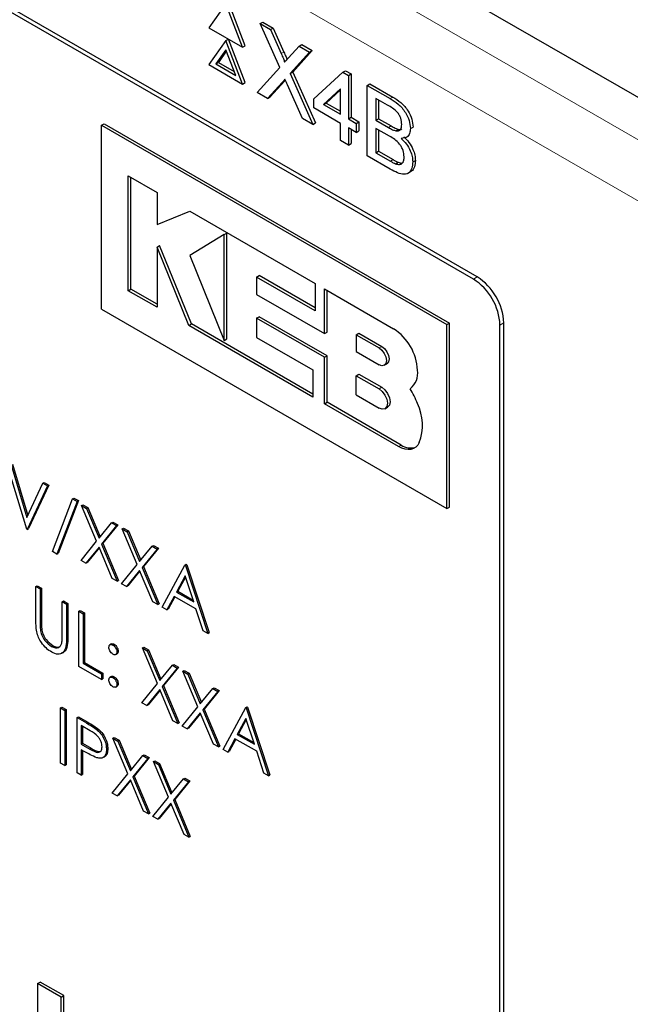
# Paper-space layout 'Blatt4' of a CAD drawing. Header units: millimetres. Extents: x 5 to 418, y 2 to 292.
# Tile 38 of 118: x 117.48 to 120.19, y 187.85 to 192.22. Entities that reach past the tile are written whole.
import ezdxf

# ---------------------------------------------------------------- set-up
doc = ezdxf.new("R2010")
doc.units = ezdxf.units.MM

psp = doc.layouts.new('Blatt4')

# ---------------------------------------------------------------- linework, layer by layer
at = {"color": 7, "linetype": 'Continuous', "lineweight": 25}
for p, q in [((122.1666, 190.7513), (110.922, 197.2427)), ((119.5083, 191.0785), (113.5568, 194.5142)), ((119.4914, 191.0688), (113.5989, 194.4705)), ((118.3937, 192.2904), (118.3189, 192.1839)), ((118.4686, 192.0975), (118.3937, 192.2904)), ((118.4804, 192.1043), (118.4055, 192.2972)), ((118.5466, 192.2022), (118.5583, 192.209)), ((118.6328, 192.0078), (118.5466, 192.2022)), ((118.5466, 192.2022), (118.5926, 192.1756)), ((118.5583, 192.209), (118.6044, 192.1824)), ((118.3189, 192.1839), (118.4686, 192.0975)), ((118.5926, 192.1756), (118.6044, 192.1824)), ((118.5926, 192.1756), (118.6399, 192.0691)), ((118.6044, 192.1824), (118.6517, 192.0759)), ((118.3937, 192.1271), (118.3189, 192.0206)), ((118.3937, 192.1271), (118.4055, 192.1339)), ((118.4686, 191.9342), (118.3937, 192.1271)), ((118.4804, 191.941), (118.4055, 192.1339)), ((118.7188, 192.1028), (118.7306, 192.1096)), ((118.7306, 192.1096), (118.7773, 192.0826)), ((118.3937, 192.0863), (118.3495, 192.0234)), ((118.3962, 192.0799), (118.3613, 192.0302)), ((118.438, 191.9723), (118.3937, 192.0863)), ((118.4686, 192.0975), (118.4804, 192.1043)), ((118.6717, 192.0507), (118.7188, 192.1028)), ((118.7655, 192.0758), (118.6792, 191.9805)), ((118.7773, 192.0826), (118.691, 191.9874)), ((118.7188, 192.1028), (118.7655, 192.0758)), ((118.7655, 192.0758), (118.7773, 192.0826)), ((118.3495, 192.0234), (118.3613, 192.0302)), ((118.3495, 192.0234), (118.438, 191.9723)), ((118.3613, 192.0302), (118.4312, 191.9898)), ((118.3189, 192.0206), (118.4686, 191.9342)), ((118.5327, 191.8972), (118.6328, 192.0078)), ((118.6792, 191.9805), (118.691, 191.9874)), ((118.6792, 191.9805), (118.7794, 191.7548)), ((118.691, 191.9874), (118.7912, 191.7616)), ((118.7847, 191.8681), (118.9133, 191.9865)), ((118.9133, 191.9865), (118.9251, 191.9933)), ((118.9133, 191.9865), (118.9376, 191.9725)), ((118.9251, 191.9933), (118.9494, 191.9793)), ((118.9376, 191.9725), (118.9494, 191.9793)), ((118.9494, 191.9793), (118.9494, 191.7866)), ((118.4686, 191.9342), (118.4804, 191.941)), ((118.6434, 191.941), (118.5793, 191.8703)), ((118.6552, 191.9478), (118.5911, 191.8771)), ((118.658, 191.951), (118.6552, 191.9478)), ((118.9376, 191.9725), (118.9376, 191.7798)), ((119.021, 191.9283), (119.0328, 191.9351)), ((119.0328, 191.9351), (119.1343, 191.8765)), ((118.5793, 191.8703), (118.5327, 191.8972)), ((118.7333, 191.7814), (118.6673, 191.9301)), ((118.9029, 191.9126), (118.8276, 191.8433)), ((118.9029, 191.9086), (118.8394, 191.8501)), ((118.9029, 191.7999), (118.9029, 191.9126)), ((119.021, 191.6153), (119.021, 191.9283)), ((119.021, 191.9283), (119.1225, 191.8697)), ((118.5793, 191.8703), (118.5911, 191.8771)), ((118.7847, 191.828), (118.7847, 191.8681)), ((118.8276, 191.8433), (118.8394, 191.8501)), ((118.8394, 191.8501), (118.9029, 191.8135)), ((119.1109, 191.8403), (119.0592, 191.8701)), ((119.0592, 191.8701), (119.0592, 191.7738)), ((119.071, 191.8633), (119.071, 191.7806)), ((118.9029, 191.7598), (118.7847, 191.828)), ((118.8276, 191.8433), (118.9029, 191.7999)), ((118.7794, 191.7548), (118.7333, 191.7814)), ((118.7794, 191.7548), (118.7912, 191.7616)), ((118.9029, 191.6835), (118.9029, 191.7598)), ((118.9376, 191.7798), (118.9494, 191.7866)), ((118.9376, 191.7798), (118.9724, 191.7598)), ((118.9494, 191.7866), (118.9842, 191.7666)), ((118.9724, 191.7598), (118.9842, 191.7666)), ((118.9724, 191.7598), (118.9724, 191.7196)), ((118.9842, 191.7666), (118.9842, 191.7264)), ((119.0592, 191.7738), (119.071, 191.7806)), ((119.0592, 191.7738), (119.1151, 191.7416)), ((119.071, 191.7806), (119.1269, 191.7484)), ((117.8422, 191.7515), (117.854, 191.7583)), ((117.8422, 191.7515), (119.3743, 190.867)), ((117.8422, 190.9349), (117.8422, 191.7515)), ((117.854, 191.7583), (119.386, 190.8738)), ((118.9724, 191.7196), (118.9376, 191.7397)), ((118.9376, 191.7397), (118.9376, 191.6635)), ((118.9494, 191.7329), (118.9494, 191.6703)), ((118.9724, 191.7196), (118.9842, 191.7264)), ((119.119, 191.7032), (119.0592, 191.7377)), ((119.0592, 191.7377), (119.0592, 191.6294)), ((119.071, 191.7309), (119.071, 191.6362)), ((119.1477, 191.7265), (119.1595, 191.7333)), ((119.2122, 191.7368), (119.2239, 191.7436)), ((118.9376, 191.6635), (118.9029, 191.6835)), ((119.1926, 191.6968), (119.2059, 191.7045)), ((118.9376, 191.6635), (118.9494, 191.6703)), ((119.0592, 191.6294), (119.071, 191.6362)), ((119.0592, 191.6294), (119.1234, 191.5923)), ((119.071, 191.6362), (119.1352, 191.5991)), ((119.1228, 191.5566), (119.021, 191.6153)), ((119.1466, 191.5805), (119.1583, 191.5873)), ((119.2226, 191.5886), (119.2344, 191.5954)), ((119.1994, 191.5369), (119.2127, 191.5446)), ((117.9615, 191.5272), (118.089, 191.4536)), ((117.9615, 191.0174), (117.9615, 191.5272)), ((117.9733, 191.0242), (117.9733, 191.5204)), ((118.089, 191.4536), (118.089, 191.3108)), ((118.089, 191.3108), (118.2341, 191.3698)), ((118.2341, 191.3698), (118.7906, 191.0485)), ((118.3862, 191.2661), (118.2341, 191.1732)), ((118.3862, 191.2661), (118.398, 191.2729)), ((118.3862, 190.7967), (118.3862, 191.2661)), ((118.398, 190.8035), (118.398, 191.2729)), ((118.0889, 191.2103), (118.1007, 191.2171)), ((118.0889, 191.2103), (118.0889, 190.9439)), ((118.2293, 190.8628), (118.0889, 191.2103)), ((118.2411, 190.8696), (118.1007, 191.2171)), ((118.2341, 191.1732), (118.3862, 190.7967)), ((118.5306, 191.0777), (118.5424, 191.0845)), ((118.5306, 191.0777), (118.5306, 191.0005)), ((118.7906, 190.9276), (118.5306, 191.0777)), ((118.7906, 190.9412), (118.5424, 191.0845)), ((117.9615, 191.0174), (117.9733, 191.0242)), ((118.0889, 190.9439), (117.9615, 191.0174)), ((118.0889, 190.9575), (117.9733, 191.0242)), ((118.7906, 191.0485), (118.7906, 190.9276)), ((118.8309, 190.8271), (118.8309, 191.0253)), ((118.8309, 191.0253), (119.1376, 190.8482)), ((118.8427, 190.8339), (118.8427, 191.0185)), ((118.5306, 191.0005), (118.8309, 190.8271)), ((117.8422, 190.9349), (119.3743, 190.0505)), ((118.5307, 190.895), (118.5425, 190.9018)), ((118.5307, 190.895), (118.5307, 190.8096)), ((118.8309, 190.7217), (118.5307, 190.895)), ((118.8427, 190.7285), (118.5425, 190.9018)), ((118.2293, 190.8628), (118.2411, 190.8696)), ((118.7802, 190.5448), (118.2293, 190.8628)), ((118.7802, 190.5584), (118.2411, 190.8696)), ((119.3743, 190.867), (119.386, 190.8738)), ((119.3743, 190.0505), (119.3743, 190.867)), ((119.386, 190.0573), (119.386, 190.8738)), ((119.6093, 185.421), (119.6093, 190.8646)), ((119.6261, 185.3627), (119.6261, 190.8744)), ((118.3862, 190.7967), (118.398, 190.8035)), ((118.5307, 190.8096), (118.7802, 190.6656)), ((118.8309, 190.8271), (118.8427, 190.8339)), ((118.9723, 190.8217), (118.9841, 190.8285)), ((118.9723, 190.8217), (118.9723, 190.747)), ((118.9723, 190.8217), (119.0733, 190.7635)), ((118.9841, 190.8285), (119.0851, 190.7703)), ((118.8309, 190.7217), (118.8427, 190.7285)), ((118.8309, 190.5155), (118.8309, 190.7217)), ((118.8427, 190.5223), (118.8427, 190.7285)), ((118.9723, 190.747), (119.0733, 190.6887)), ((119.0962, 190.6865), (119.1079, 190.6933)), ((118.7802, 190.6656), (118.7802, 190.5448)), ((118.9723, 190.64), (118.9841, 190.6468)), ((118.9723, 190.5547), (118.9723, 190.64)), ((118.9723, 190.64), (119.0733, 190.5818)), ((118.9841, 190.6468), (119.0851, 190.5886)), ((119.2105, 190.5823), (119.2109, 190.5825)), ((118.9723, 190.5547), (119.0733, 190.4964)), ((118.8309, 190.5155), (118.8427, 190.5223)), ((119.1601, 190.3255), (118.8309, 190.5155)), ((119.1719, 190.3323), (118.8427, 190.5223)), ((119.0994, 190.4938), (119.1112, 190.5006)), ((117.5113, 189.9598), (117.4215, 190.2566)), ((117.4419, 190.2448), (117.5126, 190.0109)), ((117.4478, 190.2482), (117.5168, 190.0199)), ((117.5126, 190.0109), (117.5833, 190.1631)), ((117.6037, 190.1514), (117.514, 189.9582)), ((117.6096, 190.1548), (117.5199, 189.9616)), ((117.5833, 190.1631), (117.5892, 190.1665)), ((117.5833, 190.1631), (117.6037, 190.1514)), ((117.5892, 190.1665), (117.6096, 190.1548)), ((117.6037, 190.1514), (117.6096, 190.1548)), ((117.6255, 189.8593), (117.7142, 190.0939)), ((117.7343, 190.0823), (117.6456, 189.8477)), ((117.7402, 190.0857), (117.6515, 189.8511)), ((117.7142, 190.0939), (117.7201, 190.0973)), ((117.7142, 190.0939), (117.7343, 190.0823)), ((117.7201, 190.0973), (117.7402, 190.0857)), ((117.7343, 190.0823), (117.7402, 190.0857)), ((117.7547, 190.0642), (117.7606, 190.0676)), ((117.7547, 190.0642), (117.7767, 190.0515)), ((117.8212, 189.9058), (117.7547, 190.0642)), ((117.7606, 190.0676), (117.7825, 190.0549)), ((117.7767, 190.0515), (117.7825, 190.0549)), ((117.7825, 190.0549), (117.837, 189.9252)), ((119.3743, 190.0505), (119.386, 190.0573)), ((117.7767, 190.0515), (117.8322, 189.9193)), ((117.8322, 189.9193), (117.8877, 189.9874)), ((117.9097, 189.9747), (117.8432, 189.8931)), ((117.9156, 189.9781), (117.8491, 189.8965)), ((117.8877, 189.9874), (117.8936, 189.9908)), ((117.8877, 189.9874), (117.9097, 189.9747)), ((117.8936, 189.9908), (117.9156, 189.9781)), ((117.9097, 189.9747), (117.9156, 189.9781)), ((117.514, 189.9582), (117.5113, 189.9598)), ((117.514, 189.9582), (117.5199, 189.9616)), ((117.9342, 189.9606), (117.9401, 189.964)), ((117.9342, 189.9606), (117.9561, 189.9479)), ((118.0007, 189.8022), (117.9342, 189.9606)), ((117.9401, 189.964), (117.962, 189.9513)), ((117.9561, 189.9479), (117.962, 189.9513)), ((117.9561, 189.9479), (118.0117, 189.8157)), ((117.962, 189.9513), (118.0165, 189.8216)), ((117.752, 189.8208), (117.8212, 189.9058)), ((117.8432, 189.8931), (117.8491, 189.8965)), ((117.8432, 189.8931), (117.9124, 189.7282)), ((117.8491, 189.8965), (117.9183, 189.7316)), ((118.0117, 189.8157), (118.0672, 189.8838)), ((118.0672, 189.8838), (118.0731, 189.8872)), ((118.0672, 189.8838), (118.0892, 189.8711)), ((118.0731, 189.8872), (118.0951, 189.8745)), ((117.6456, 189.8477), (117.6255, 189.8593)), ((117.6456, 189.8477), (117.6515, 189.8511)), ((117.8322, 189.8796), (117.7739, 189.8082)), ((117.8333, 189.8771), (117.7798, 189.8116)), ((117.8905, 189.7409), (117.8322, 189.8796)), ((118.0892, 189.8711), (118.0227, 189.7895)), ((118.0951, 189.8745), (118.0286, 189.7929)), ((118.0892, 189.8711), (118.0951, 189.8745)), ((117.7739, 189.8082), (117.752, 189.8208)), ((117.7739, 189.8082), (117.7798, 189.8116)), ((117.9315, 189.7172), (118.0007, 189.8022)), ((118.0227, 189.7895), (118.0286, 189.7929)), ((118.0286, 189.7929), (118.0978, 189.628)), ((118.1123, 189.6128), (118.2129, 189.7997)), ((118.2129, 189.7997), (118.2188, 189.8031)), ((118.2129, 189.7997), (118.2157, 189.7981)), ((118.2157, 189.7981), (118.2216, 189.8015)), ((118.2157, 189.7981), (118.3136, 189.4966)), ((118.2188, 189.8031), (118.2216, 189.8015)), ((118.2216, 189.8015), (118.3195, 189.5)), ((118.0117, 189.776), (117.9534, 189.7045)), ((118.0128, 189.7735), (117.9593, 189.7079)), ((118.0699, 189.6373), (118.0117, 189.776)), ((118.0227, 189.7895), (118.0919, 189.6246)), ((118.2141, 189.7513), (118.1757, 189.6799)), ((118.2515, 189.6361), (118.2141, 189.7513)), ((117.5521, 189.7049), (117.558, 189.7083)), ((117.558, 189.7083), (117.577, 189.6973)), ((117.9124, 189.7282), (117.8905, 189.7409)), ((117.9124, 189.7282), (117.9183, 189.7316)), ((117.9534, 189.7045), (117.9315, 189.7172)), ((117.9534, 189.7045), (117.9593, 189.7079)), ((118.2156, 189.7466), (118.1816, 189.6833)), ((117.5521, 189.7049), (117.5711, 189.6939)), ((117.5521, 189.5569), (117.5521, 189.7049)), ((117.5711, 189.6939), (117.577, 189.6973)), ((117.5711, 189.6939), (117.5711, 189.5471)), ((117.577, 189.6973), (117.577, 189.5505)), ((118.1757, 189.6799), (118.1816, 189.6833)), ((118.1757, 189.6799), (118.2515, 189.6361)), ((118.1816, 189.6833), (118.2488, 189.6445)), ((117.669, 189.6374), (117.6749, 189.6408)), ((117.669, 189.4906), (117.669, 189.6374)), ((117.669, 189.6374), (117.6881, 189.6264)), ((117.6749, 189.6408), (117.6939, 189.6298)), ((117.6881, 189.6264), (117.6939, 189.6298)), ((117.6881, 189.6264), (117.6881, 189.4784)), ((117.6939, 189.6298), (117.6939, 189.4818)), ((118.0919, 189.6246), (118.0699, 189.6373)), ((118.0919, 189.6246), (118.0978, 189.628)), ((118.1653, 189.6607), (118.1331, 189.6008)), ((118.1684, 189.6589), (118.139, 189.6042)), ((118.2615, 189.6052), (118.1653, 189.6607)), ((117.7424, 189.595), (117.7483, 189.5984)), ((117.7424, 189.595), (117.7615, 189.584)), ((117.7424, 189.35), (117.7424, 189.595)), ((117.7483, 189.5984), (117.7674, 189.5874)), ((117.7615, 189.584), (117.7674, 189.5874)), ((117.7615, 189.584), (117.7615, 189.3642)), ((117.7674, 189.5874), (117.7674, 189.3676)), ((118.1331, 189.6008), (118.1123, 189.6128)), ((118.1331, 189.6008), (118.139, 189.6042)), ((118.2929, 189.5086), (118.2615, 189.6052)), ((117.572, 189.514), (117.5778, 189.5174)), ((118.3136, 189.4966), (118.2929, 189.5086)), ((118.3136, 189.4966), (118.3195, 189.5)), ((117.8876, 189.4501), (117.8803, 189.4458)), ((117.8934, 189.445), (117.8993, 189.4484)), ((117.6211, 189.4389), (117.627, 189.4423)), ((117.9051, 189.4025), (117.9125, 189.4067)), ((117.9111, 189.4144), (117.917, 189.4178)), ((118.0239, 189.4325), (118.0298, 189.4359)), ((118.0239, 189.4325), (118.0459, 189.4198)), ((118.0905, 189.274), (118.0239, 189.4325)), ((118.0298, 189.4359), (118.0518, 189.4232)), ((118.0459, 189.4198), (118.0518, 189.4232)), ((118.0459, 189.4198), (118.1014, 189.2875)), ((118.0518, 189.4232), (118.1063, 189.2935)), ((117.7615, 189.3642), (117.7674, 189.3676)), ((117.7615, 189.3642), (117.8431, 189.3171)), ((117.7674, 189.3676), (117.849, 189.3205)), ((118.157, 189.3557), (118.1629, 189.3591)), ((118.1629, 189.3591), (118.1848, 189.3464)), ((117.8431, 189.2919), (117.7424, 189.35)), ((117.8431, 189.3171), (117.849, 189.3205)), ((117.8431, 189.3171), (117.8431, 189.2919)), ((117.849, 189.3205), (117.849, 189.2953)), ((118.1014, 189.2875), (118.157, 189.3557)), ((118.1789, 189.343), (118.1124, 189.2614)), ((118.1848, 189.3464), (118.1183, 189.2648)), ((118.157, 189.3557), (118.1789, 189.343)), ((118.1789, 189.343), (118.1848, 189.3464)), ((118.2034, 189.3289), (118.2093, 189.3323)), ((118.2034, 189.3289), (118.2254, 189.3162)), ((118.27, 189.1704), (118.2034, 189.3289)), ((118.2093, 189.3323), (118.2313, 189.3196)), ((118.2254, 189.3162), (118.2313, 189.3196)), ((118.2254, 189.3162), (118.2809, 189.1839)), ((118.2313, 189.3196), (118.2858, 189.1898)), ((117.8431, 189.2919), (117.849, 189.2953)), ((117.8875, 189.3057), (117.8802, 189.3014)), ((117.8934, 189.3006), (117.8993, 189.304)), ((117.9111, 189.2699), (117.917, 189.2734)), ((118.0212, 189.1891), (118.0905, 189.274)), ((117.9051, 189.258), (117.9124, 189.2623)), ((118.1014, 189.2479), (118.0432, 189.1764)), ((118.1025, 189.2454), (118.0491, 189.1798)), ((118.1597, 189.1091), (118.1014, 189.2479)), ((118.1124, 189.2614), (118.1183, 189.2648)), ((118.1124, 189.2614), (118.1817, 189.0965)), ((118.1183, 189.2648), (118.1876, 189.0999)), ((118.2809, 189.1839), (118.3365, 189.2521)), ((118.3584, 189.2394), (118.2919, 189.1577)), ((118.3643, 189.2428), (118.2978, 189.1611)), ((118.3365, 189.2521), (118.3424, 189.2555)), ((118.3365, 189.2521), (118.3584, 189.2394)), ((118.3424, 189.2555), (118.3643, 189.2428)), ((118.3584, 189.2394), (118.3643, 189.2428)), ((118.0432, 189.1764), (118.0212, 189.1891)), ((117.6609, 189.1658), (117.6667, 189.1692)), ((117.6609, 189.1658), (117.6799, 189.1548)), ((117.6609, 188.9208), (117.6609, 189.1658)), ((117.6667, 189.1692), (117.6858, 189.1582)), ((117.6799, 189.1548), (117.6858, 189.1582)), ((117.6799, 189.1548), (117.6799, 188.9098)), ((117.6858, 189.1582), (117.6858, 188.9132)), ((118.0432, 189.1764), (118.0491, 189.1798)), ((118.2007, 189.0855), (118.27, 189.1704)), ((118.2809, 189.1443), (118.2227, 189.0728)), ((118.282, 189.1417), (118.2286, 189.0762)), ((118.3392, 189.0055), (118.2809, 189.1443)), ((118.2919, 189.1577), (118.2978, 189.1611)), ((118.2919, 189.1577), (118.3612, 188.9928)), ((118.2978, 189.1611), (118.3671, 188.9962)), ((118.3816, 188.9811), (118.4822, 189.1679)), ((118.4822, 189.1679), (118.4881, 189.1713)), ((118.4822, 189.1679), (118.4849, 189.1664)), ((118.4849, 189.1664), (118.4908, 189.1698)), ((118.4849, 189.1664), (118.5828, 188.8649)), ((118.4881, 189.1713), (118.4908, 189.1698)), ((118.4908, 189.1698), (118.5887, 188.8683)), ((117.7343, 189.1234), (117.7402, 189.1268)), ((117.7343, 189.1234), (117.7759, 189.0994)), ((117.7343, 188.8784), (117.7343, 189.1234)), ((117.7402, 189.1268), (117.7818, 189.1028)), ((118.1817, 189.0965), (118.1597, 189.1091)), ((118.1817, 189.0965), (118.1876, 189.0999)), ((118.4833, 189.1195), (118.4449, 189.0481)), ((118.4849, 189.1148), (118.4508, 189.0515)), ((118.5207, 189.0044), (118.4833, 189.1195)), ((117.7921, 189.0649), (117.7533, 189.0873)), ((117.7533, 189.0873), (117.7533, 189.0056)), ((117.7592, 189.0839), (117.7592, 189.009)), ((117.8242, 189.0678), (117.8301, 189.0712)), ((118.2227, 189.0728), (118.2007, 189.0855)), ((118.2227, 189.0728), (118.2286, 189.0762)), ((118.4449, 189.0481), (118.4508, 189.0515)), ((118.4508, 189.0515), (118.518, 189.0127)), ((117.7533, 189.0056), (117.7592, 189.009)), ((117.7592, 189.009), (117.7964, 188.987)), ((117.8934, 189.0315), (117.8993, 189.0349)), ((117.8934, 189.0315), (117.9154, 189.0188)), ((117.9599, 188.8731), (117.8934, 189.0315)), ((117.8993, 189.0349), (117.9212, 189.0222)), ((117.9154, 189.0188), (117.9212, 189.0222)), ((117.9154, 189.0188), (117.9709, 188.8866)), ((117.9212, 189.0222), (117.9757, 188.8925)), ((118.4346, 189.029), (118.4023, 188.9691)), ((118.4377, 189.0272), (118.4082, 188.9725)), ((118.5308, 188.9734), (118.4346, 189.029)), ((118.4449, 189.0481), (118.5207, 189.0044)), ((117.7533, 189.0056), (117.7905, 188.9836)), ((117.7685, 188.9717), (117.7533, 188.9805)), ((117.7533, 188.9805), (117.7533, 188.8674)), ((117.7592, 188.9771), (117.7592, 188.8708)), ((117.8648, 188.9823), (117.8707, 188.9857)), ((118.3612, 188.9928), (118.3392, 189.0055)), ((118.3612, 188.9928), (118.3671, 188.9962)), ((118.4023, 188.9691), (118.3816, 188.9811)), ((118.4023, 188.9691), (118.4082, 188.9725)), ((118.5621, 188.8768), (118.5308, 188.9734)), ((117.6799, 188.9098), (117.6609, 188.9208)), ((117.8493, 188.9453), (117.8567, 188.9495)), ((117.9709, 188.8866), (118.0264, 188.9547)), ((118.0484, 188.942), (117.9819, 188.8604)), ((118.0543, 188.9454), (117.9878, 188.8638)), ((118.0264, 188.9547), (118.0323, 188.9581)), ((118.0264, 188.9547), (118.0484, 188.942)), ((118.0323, 188.9581), (118.0543, 188.9454)), ((118.0484, 188.942), (118.0543, 188.9454)), ((118.0729, 188.9279), (118.0788, 188.9313)), ((118.0729, 188.9279), (118.0949, 188.9152)), ((118.1394, 188.7695), (118.0729, 188.9279)), ((118.0788, 188.9313), (118.1007, 188.9186)), ((117.6799, 188.9098), (117.6858, 188.9132)), ((117.7533, 188.8674), (117.7343, 188.8784)), ((118.0949, 188.9152), (118.1007, 188.9186)), ((118.0949, 188.9152), (118.1504, 188.783)), ((118.1007, 188.9186), (118.1552, 188.7889)), ((118.5828, 188.8649), (118.5621, 188.8768)), ((117.7533, 188.8674), (117.7592, 188.8708)), ((117.8907, 188.7881), (117.9599, 188.8731)), ((117.9709, 188.8469), (117.9126, 188.7755)), ((117.972, 188.8444), (117.9185, 188.7789)), ((118.0292, 188.7082), (117.9709, 188.8469)), ((117.9819, 188.8604), (117.9878, 188.8638)), ((117.9819, 188.8604), (118.0511, 188.6955)), ((117.9878, 188.8638), (118.057, 188.6989)), ((118.1504, 188.783), (118.2059, 188.8511)), ((118.2279, 188.8384), (118.1614, 188.7568)), ((118.2338, 188.8418), (118.1673, 188.7602)), ((118.2059, 188.8511), (118.2118, 188.8545)), ((118.2059, 188.8511), (118.2279, 188.8384)), ((118.2118, 188.8545), (118.2338, 188.8418)), ((118.2279, 188.8384), (118.2338, 188.8418)), ((118.5828, 188.8649), (118.5887, 188.8683)), ((117.9126, 188.7755), (117.8907, 188.7881)), ((117.9126, 188.7755), (117.9185, 188.7789)), ((118.0702, 188.6845), (118.1394, 188.7695)), ((118.1614, 188.7568), (118.1673, 188.7602)), ((118.1614, 188.7568), (118.2306, 188.5919)), ((118.1673, 188.7602), (118.2365, 188.5953)), ((118.0511, 188.6955), (118.0292, 188.7082)), ((118.1504, 188.7433), (118.0921, 188.6718)), ((118.1515, 188.7408), (118.098, 188.6752)), ((118.2087, 188.6046), (118.1504, 188.7433)), ((118.0511, 188.6955), (118.057, 188.6989)), ((118.0921, 188.6718), (118.0702, 188.6845)), ((118.0921, 188.6718), (118.098, 188.6752)), ((118.2306, 188.5919), (118.2087, 188.6046)), ((118.2306, 188.5919), (118.2365, 188.5953)), ((117.5597, 187.9429), (117.5715, 187.9497)), ((117.6647, 187.8823), (117.5597, 187.9429)), ((117.5597, 187.9429), (117.5597, 187.5346)), ((117.6764, 187.8891), (117.5715, 187.9497)), ((117.6647, 187.8823), (117.6764, 187.8891)), ((117.6647, 187.4741), (117.6647, 187.8823)), ((117.6764, 187.4809), (117.6764, 187.8891))]:
    psp.add_line(p, q, dxfattribs=at)
at = {"color": 7, "linetype": 'Continuous', "lineweight": 18}
for p, q in [((112.936, 195.8932), (120.3647, 191.6047)), ((120.2469, 191.4006), (112.8182, 195.6891)), ((118.6399, 192.0691), (118.6517, 192.0759)), ((118.6434, 191.941), (118.6552, 191.9478)), ((119.1225, 191.8697), (119.1343, 191.8765)), ((119.1151, 191.7416), (119.1269, 191.7484)), ((119.1234, 191.5923), (119.1352, 191.5991)), ((119.4914, 191.0688), (119.5083, 191.0785)), ((119.6093, 190.8646), (119.6261, 190.8744)), ((119.0733, 190.7635), (119.0851, 190.7703)), ((119.0733, 190.5818), (119.0851, 190.5886)), ((119.1601, 190.3255), (119.1719, 190.3323)), ((117.5711, 189.5471), (117.577, 189.5505)), ((117.6881, 189.4784), (117.6939, 189.4818)), ((117.7759, 189.0994), (117.7818, 189.1028)), ((117.7905, 188.9836), (117.7964, 188.987))]:
    psp.add_line(p, q, dxfattribs=at)
at = {"color": 7, "linetype": 'Continuous', "lineweight": 25, "flags": 128}
for points in [[(119.0733, 190.7635), (119.0857, 190.7535), (119.0962, 190.7393), (119.1032, 190.7231), (119.1056, 190.7074), (119.1032, 190.6945), (119.0962, 190.6865), (119.0857, 190.6844), (119.0733, 190.6887)], [(119.0851, 190.7703), (119.0974, 190.7603), (119.1079, 190.7461), (119.115, 190.7299), (119.1174, 190.7142), (119.115, 190.7013), (119.1079, 190.6933), (119.1079, 190.6933)], [(119.0733, 190.5818), (119.0874, 190.5703), (119.0994, 190.5542), (119.1074, 190.5357), (119.1102, 190.5177), (119.1074, 190.503), (119.0994, 190.4938), (119.0874, 190.4915), (119.0733, 190.4964)], [(119.0851, 190.5886), (119.0992, 190.5771), (119.1112, 190.561), (119.1192, 190.5425), (119.122, 190.5245), (119.1192, 190.5098), (119.1112, 190.5006), (119.1112, 190.5006)], [(119.2509, 190.3435), (119.2445, 190.3322), (119.2362, 190.3233), (119.2262, 190.3169), (119.2148, 190.3131), (119.2022, 190.3121), (119.1887, 190.3139), (119.1745, 190.3184), (119.1601, 190.3255)]]:
    psp.add_lwpolyline(points, dxfattribs=at)
at = {"color": 7, "linetype": 'Continuous', "lineweight": 25}
for centre, radius, start, end in [((119.3534, 190.853), 0.2561, 2.6055, 57.3945), ((119.3703, 190.8627), 0.2561, 2.6055, 57.3945), ((119.0136, 190.6543), 0.2302, 2.6055, 57.3945), ((119.1603, 190.6503), 0.0845, 306.49, 9.8709), ((118.9429, 190.4076), 0.3196, 19.8361, 33.1349), ((119.0521, 190.4214), 0.2136, 338.5903, 26.3014), ((119.2138, 190.3939), 0.0745, 235.721, 286.5942)]:
    psp.add_arc(centre, radius, start, end, dxfattribs=at)
for points, knots in [([(118.6399, 192.0691), (118.6429, 192.062), (118.6472, 192.0521), (118.6524, 192.0393), (118.6534, 192.0338), (118.654, 192.0311)], [0, 0, 0, 0, 0.561277, 0.781763, 1, 1, 1, 1]), ([(118.6517, 192.0759), (118.6547, 192.0688), (118.6589, 192.0589), (118.6636, 192.0478), (118.6644, 192.044), (118.6646, 192.0429)], [0, 0, 0, 0, 0.646868, 0.900977, 1, 1, 1, 1]), ([(118.654, 192.0311), (118.6573, 192.0348), (118.6632, 192.0413), (118.6691, 192.0478), (118.6717, 192.0507)], [0, 0, 0, 0, 0.56, 1, 1, 1, 1]), ([(118.6562, 191.9552), (118.6538, 191.9525), (118.6495, 191.9479), (118.6453, 191.9431), (118.6434, 191.941)], [0, 0, 0, 0, 0.560002, 1, 1, 1, 1]), ([(118.6673, 191.9301), (118.6652, 191.9348), (118.6615, 191.9431), (118.6578, 191.9515), (118.6562, 191.9552)], [0, 0, 0, 0, 0.56, 1, 1, 1, 1]), ([(119.1225, 191.8697), (119.1345, 191.8623), (119.1585, 191.8476), (119.1898, 191.8123), (119.2084, 191.7715), (119.2109, 191.7484), (119.2122, 191.7368)], [0, 0, 0, 0, 0.281116, 0.560026, 0.780112, 1, 1, 1, 1]), ([(119.1343, 191.8765), (119.1463, 191.8691), (119.1703, 191.8544), (119.2016, 191.8191), (119.2202, 191.7783), (119.2227, 191.7552), (119.2239, 191.7436)], [0, 0, 0, 0, 0.281116, 0.560026, 0.780112, 1, 1, 1, 1]), ([(119.1739, 191.755), (119.1731, 191.764), (119.1719, 191.7775), (119.1636, 191.7966), (119.1452, 191.822), (119.1261, 191.8322), (119.1109, 191.8403)], [0, 0, 0, 0, 0.249512, 0.375019, 0.500244, 1, 1, 1, 1]), ([(119.1151, 191.7416), (119.1213, 191.738), (119.1322, 191.7317), (119.143, 191.7281), (119.1477, 191.7265)], [0, 0, 0, 0, 0.560393, 1, 1, 1, 1]), ([(119.1269, 191.7484), (119.1331, 191.7448), (119.144, 191.7385), (119.1548, 191.7349), (119.1595, 191.7333)], [0, 0, 0, 0, 0.560393, 1, 1, 1, 1]), ([(119.1477, 191.7265), (119.152, 191.726), (119.1607, 191.725), (119.172, 191.7337), (119.1732, 191.747), (119.1739, 191.755)], [0, 0, 0, 0, 0.280869, 0.561063, 1, 1, 1, 1]), ([(119.1595, 191.7333), (119.164, 191.7324), (119.1701, 191.7313), (119.1739, 191.7347), (119.1748, 191.7356)], [0, 0, 0, 0, 0.753765, 1, 1, 1, 1]), ([(119.2122, 191.7368), (119.2114, 191.7292), (119.2099, 191.7139), (119.1968, 191.6957), (119.1811, 191.694), (119.1715, 191.693)], [0, 0, 0, 0, 0.280336, 0.5608, 1, 1, 1, 1]), ([(119.1844, 191.6113), (119.1835, 191.6207), (119.1823, 191.6349), (119.1734, 191.6549), (119.155, 191.6822), (119.135, 191.6939), (119.119, 191.7032)], [0, 0, 0, 0, 0.249802, 0.375546, 0.501154, 1, 1, 1, 1]), ([(119.1715, 191.693), (119.1794, 191.6851), (119.1951, 191.6694), (119.2118, 191.6402), (119.2212, 191.6121), (119.2221, 191.5965), (119.2226, 191.5886)], [0, 0, 0, 0, 0.280211, 0.55967, 0.779709, 1, 1, 1, 1]), ([(119.1833, 191.6998), (119.1911, 191.6919), (119.2069, 191.6763), (119.2236, 191.647), (119.233, 191.6189), (119.2339, 191.6033), (119.2344, 191.5954)], [0, 0, 0, 0, 0.280211, 0.55967, 0.779709, 1, 1, 1, 1]), ([(119.2226, 191.5886), (119.2217, 191.5788), (119.22, 191.5591), (119.2068, 191.5388), (119.1753, 191.5286), (119.1444, 191.545), (119.1228, 191.5566)], [0, 0, 0, 0, 0.187143, 0.374319, 0.560786, 1, 1, 1, 1]), ([(119.1234, 191.5923), (119.1277, 191.5898), (119.1355, 191.5853), (119.1432, 191.5819), (119.1466, 191.5805)], [0, 0, 0, 0, 0.560099, 1, 1, 1, 1]), ([(119.1352, 191.5991), (119.1395, 191.5966), (119.1473, 191.5921), (119.155, 191.5888), (119.1583, 191.5873)], [0, 0, 0, 0, 0.560099, 1, 1, 1, 1]), ([(119.1466, 191.5805), (119.1525, 191.5787), (119.1644, 191.5752), (119.177, 191.5823), (119.1835, 191.5952), (119.1841, 191.606), (119.1844, 191.6113)], [0, 0, 0, 0, 0.28029, 0.559018, 0.779402, 1, 1, 1, 1]), ([(119.1583, 191.5873), (119.1645, 191.5851), (119.1739, 191.5819), (119.1802, 191.5862), (119.1823, 191.5877)], [0, 0, 0, 0, 0.658905, 1, 1, 1, 1]), ([(119.2344, 191.5954), (119.2334, 191.5858), (119.2315, 191.5665), (119.2227, 191.549), (119.2138, 191.5465), (119.212, 191.546)], [0, 0, 0, 0, 0.444756, 0.889591, 1, 1, 1, 1]), ([(117.5559, 189.5031), (117.5545, 189.5135), (117.5521, 189.532), (117.5521, 189.5493), (117.5521, 189.5569)], [0, 0, 0, 0, 0.5594986, 1, 1, 1, 1]), ([(117.5711, 189.5471), (117.5711, 189.541), (117.5711, 189.5302), (117.5717, 189.519), (117.572, 189.514)], [0, 0, 0, 0, 0.560124, 1, 1, 1, 1]), ([(117.577, 189.5505), (117.577, 189.5444), (117.5769, 189.5336), (117.5776, 189.5224), (117.5778, 189.5174)], [0, 0, 0, 0, 0.560124, 1, 1, 1, 1]), ([(117.6221, 189.4132), (117.6141, 189.4185), (117.598, 189.429), (117.5777, 189.4529), (117.5628, 189.4786), (117.5582, 189.495), (117.5559, 189.5031)], [0, 0, 0, 0, 0.2802208, 0.5599142, 0.7799519, 1, 1, 1, 1]), ([(117.572, 189.514), (117.5733, 189.5058), (117.576, 189.4893), (117.5942, 189.4595), (117.6109, 189.4467), (117.6211, 189.4389)], [0, 0, 0, 0, 0.281057, 0.560821, 1, 1, 1, 1]), ([(117.5778, 189.5174), (117.5792, 189.5092), (117.5819, 189.4927), (117.6001, 189.4629), (117.6168, 189.4501), (117.627, 189.4423)], [0, 0, 0, 0, 0.281057, 0.560821, 1, 1, 1, 1]), ([(117.6668, 189.4538), (117.6677, 189.4604), (117.6691, 189.4722), (117.669, 189.485), (117.669, 189.4906)], [0, 0, 0, 0, 0.559624, 1, 1, 1, 1]), ([(117.6211, 189.4389), (117.6269, 189.4363), (117.6386, 189.431), (117.6528, 189.4332), (117.6624, 189.4412), (117.6654, 189.4496), (117.6668, 189.4538)], [0, 0, 0, 0, 0.279787, 0.559377, 0.779569, 1, 1, 1, 1]), ([(117.6881, 189.4784), (117.6879, 189.4649), (117.6875, 189.4379), (117.6747, 189.4092), (117.65, 189.4005), (117.6314, 189.409), (117.6221, 189.4132)], [0, 0, 0, 0, 0.281655, 0.560111, 0.78008, 1, 1, 1, 1]), ([(117.6939, 189.4818), (117.6937, 189.4685), (117.6931, 189.4421), (117.6832, 189.4143), (117.6693, 189.4114), (117.6652, 189.4106)], [0, 0, 0, 0, 0.41567, 0.82662, 1, 1, 1, 1]), ([(117.8757, 189.4348), (117.876, 189.4376), (117.8767, 189.4433), (117.8815, 189.4471), (117.8873, 189.4479), (117.8913, 189.446), (117.8934, 189.445)], [0, 0, 0, 0, 0.279585, 0.559454, 0.779697, 1, 1, 1, 1]), ([(117.8871, 189.4494), (117.8874, 189.4497), (117.8889, 189.4512), (117.8933, 189.4512), (117.8973, 189.4493), (117.8993, 189.4484)], [0, 0, 0, 0, 0.111363, 0.55562, 1, 1, 1, 1]), ([(117.8934, 189.445), (117.896, 189.4432), (117.9012, 189.4395), (117.9069, 189.4306), (117.9106, 189.4218), (117.9109, 189.4169), (117.9111, 189.4144)], [0, 0, 0, 0, 0.279602, 0.559212, 0.779475, 1, 1, 1, 1]), ([(117.8993, 189.4484), (117.9019, 189.4466), (117.9071, 189.4429), (117.9128, 189.434), (117.9165, 189.4252), (117.9168, 189.4203), (117.917, 189.4178)], [0, 0, 0, 0, 0.279602, 0.559212, 0.779475, 1, 1, 1, 1]), ([(117.627, 189.4423), (117.6327, 189.4398), (117.6443, 189.4347), (117.6559, 189.4351), (117.6598, 189.4387), (117.6602, 189.4391)], [0, 0, 0, 0, 0.473792, 0.947251, 1, 1, 1, 1]), ([(117.8934, 189.4042), (117.8908, 189.4061), (117.8856, 189.4098), (117.8798, 189.4187), (117.8762, 189.4274), (117.8759, 189.4324), (117.8757, 189.4348)], [0, 0, 0, 0, 0.279647, 0.559299, 0.779615, 1, 1, 1, 1]), ([(117.9111, 189.4144), (117.9108, 189.4116), (117.9102, 189.4059), (117.9053, 189.402), (117.8995, 189.4012), (117.8954, 189.4032), (117.8934, 189.4042)], [0, 0, 0, 0, 0.279517, 0.559326, 0.779544, 1, 1, 1, 1]), ([(117.917, 189.4178), (117.9167, 189.4149), (117.9163, 189.4096), (117.913, 189.4075), (117.9115, 189.4066)], [0, 0, 0, 0, 0.556603, 1, 1, 1, 1]), ([(117.8757, 189.2904), (117.876, 189.2932), (117.8766, 189.2989), (117.8814, 189.3027), (117.8872, 189.3035), (117.8913, 189.3015), (117.8934, 189.3006)], [0, 0, 0, 0, 0.2795762, 0.5592837, 0.7795524, 1, 1, 1, 1]), ([(117.8934, 189.2597), (117.8908, 189.2616), (117.8856, 189.2654), (117.8798, 189.2742), (117.8763, 189.2829), (117.8759, 189.2879), (117.8757, 189.2904)], [0, 0, 0, 0, 0.279581, 0.559143, 0.779575, 1, 1, 1, 1]), ([(117.887, 189.3049), (117.8873, 189.3053), (117.8888, 189.3068), (117.8932, 189.3067), (117.8973, 189.3049), (117.8993, 189.304)], [0, 0, 0, 0, 0.116538, 0.55809, 1, 1, 1, 1]), ([(117.8934, 189.3006), (117.896, 189.2987), (117.9012, 189.295), (117.9069, 189.2861), (117.9106, 189.2774), (117.9109, 189.2724), (117.9111, 189.2699)], [0, 0, 0, 0, 0.2796016, 0.559212, 0.7794752, 1, 1, 1, 1]), ([(117.9111, 189.2699), (117.9108, 189.2671), (117.9101, 189.2615), (117.9053, 189.2576), (117.8995, 189.2568), (117.8954, 189.2588), (117.8934, 189.2597)], [0, 0, 0, 0, 0.2794691, 0.5593578, 0.7796739, 1, 1, 1, 1]), ([(117.8993, 189.304), (117.9019, 189.3021), (117.9071, 189.2984), (117.9128, 189.2895), (117.9165, 189.2808), (117.9168, 189.2758), (117.917, 189.2734)], [0, 0, 0, 0, 0.2796016, 0.559212, 0.7794752, 1, 1, 1, 1]), ([(117.917, 189.2734), (117.9167, 189.2704), (117.9162, 189.2652), (117.913, 189.2631), (117.9115, 189.2622)], [0, 0, 0, 0, 0.554441, 1, 1, 1, 1]), ([(117.7759, 189.0994), (117.785, 189.0942), (117.8011, 189.0849), (117.8172, 189.073), (117.8242, 189.0678)], [0, 0, 0, 0, 0.560314, 1, 1, 1, 1]), ([(117.7818, 189.1028), (117.7908, 189.0976), (117.807, 189.0883), (117.8231, 189.0764), (117.8301, 189.0712)], [0, 0, 0, 0, 0.560314, 1, 1, 1, 1]), ([(117.8458, 188.9932), (117.8448, 189.0008), (117.8434, 189.0122), (117.8356, 189.0278), (117.8206, 189.0488), (117.8048, 189.0577), (117.7921, 189.0649)], [0, 0, 0, 0, 0.248969, 0.374729, 0.500383, 1, 1, 1, 1]), ([(117.8242, 189.0678), (117.8306, 189.0614), (117.8435, 189.0486), (117.8569, 189.0243), (117.8639, 189.0014), (117.8645, 188.9887), (117.8648, 188.9823)], [0, 0, 0, 0, 0.279705, 0.559381, 0.779509, 1, 1, 1, 1]), ([(117.8301, 189.0712), (117.8365, 189.0648), (117.8494, 189.052), (117.8628, 189.0277), (117.8698, 189.0048), (117.8704, 188.9921), (117.8707, 188.9857)], [0, 0, 0, 0, 0.279705, 0.559381, 0.779509, 1, 1, 1, 1]), ([(117.8225, 188.9446), (117.8125, 188.9489), (117.7945, 188.9567), (117.7765, 188.9671), (117.7685, 188.9717)], [0, 0, 0, 0, 0.5596942, 1, 1, 1, 1]), ([(117.7905, 188.9836), (117.8034, 188.9761), (117.8196, 188.9667), (117.8352, 188.9699), (117.8434, 188.9765), (117.8448, 188.9865), (117.8458, 188.9932)], [0, 0, 0, 0, 0.4997206, 0.6253498, 0.7510825, 1, 1, 1, 1]), ([(117.7964, 188.987), (117.809, 188.9799), (117.8249, 188.971), (117.8391, 188.9723), (117.8412, 188.9742), (117.8414, 188.9744)], [0, 0, 0, 0, 0.782951, 0.9797839, 1, 1, 1, 1]), ([(117.8648, 188.9823), (117.8643, 188.9745), (117.8633, 188.959), (117.8527, 188.9455), (117.8382, 188.9411), (117.8278, 188.9434), (117.8225, 188.9446)], [0, 0, 0, 0, 0.280099, 0.559324, 0.779458, 1, 1, 1, 1]), ([(117.8707, 188.9857), (117.8701, 188.9781), (117.8689, 188.9629), (117.862, 188.951), (117.8561, 188.9494), (117.8558, 188.9493)], [0, 0, 0, 0, 0.486653, 0.971789, 1, 1, 1, 1])]:
    psp.add_open_spline(points, degree=3, knots=knots, dxfattribs=at)

doc.saveas('drawing.dxf')
